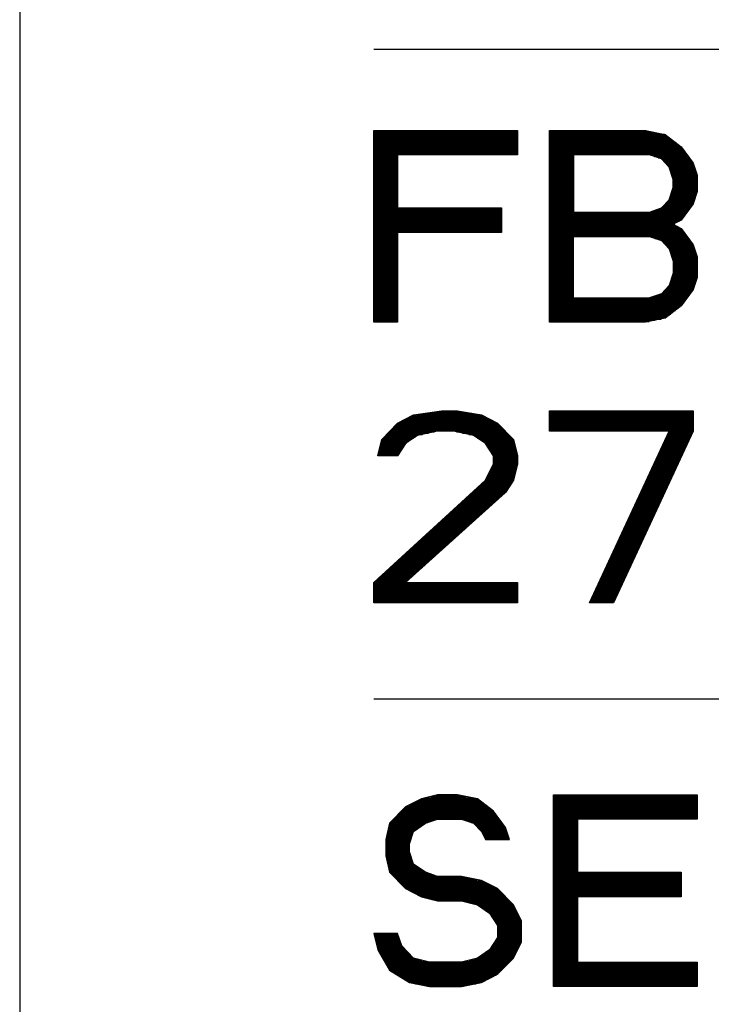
# Model space of a CAD drawing. Header units: millimetres. Extents: x 0 to 420, y -116 to 297.
# Tile 5 of 73: x 66 to 90, y 115 to 148. Entities that reach past the tile are written whole.
import ezdxf

# ---------------------------------------------------------------- set-up
doc = ezdxf.new("R2010")
doc.units = ezdxf.units.MM
doc.header["$LTSCALE"] = 23.1
doc.layers.get('0').update_dxf_attribs({"linetype": 'CONTINUOUS'})

msp = doc.modelspace()

# ---------------------------------------------------------------- linework, layer by layer
at = {"color": 7, "linetype": 'Continuous'}
for p, q in [((66.435, 180.033), (66.435, 92.033)), ((78.435, 147.033), (153.195, 147.033)), ((78.435, 137.783), (78.435, 144.283)), ((83.31, 144.283), (83.31, 143.453)), ((84.393, 137.783), (84.393, 144.283)), ((87.643, 144.283), (88.32, 144.144)), ((88.32, 144.144), (88.862, 143.729)), ((79.247, 143.453), (79.247, 141.655)), ((83.31, 143.453), (79.247, 143.453)), ((85.205, 143.453), (85.205, 141.517)), ((87.778, 143.453), (85.205, 143.453)), ((88.185, 143.315), (87.778, 143.453)), ((88.862, 143.729), (89.268, 143.176)), ((88.455, 143.038), (88.185, 143.315)), ((89.268, 143.176), (89.403, 142.761)), ((88.591, 142.623), (88.455, 143.038)), ((89.403, 142.761), (89.403, 142.208)), ((88.591, 142.346), (88.591, 142.623)), ((88.455, 141.932), (88.591, 142.346)), ((89.403, 142.208), (89.268, 141.793)), ((88.185, 141.655), (88.455, 141.932)), ((89.268, 141.793), (88.862, 141.24)), ((79.247, 141.655), (82.768, 141.655)), ((82.768, 141.655), (82.768, 140.825)), ((85.205, 141.517), (87.778, 141.517)), ((87.778, 141.517), (88.185, 141.655)), ((88.862, 141.24), (88.591, 141.102)), ((88.591, 141.102), (88.862, 140.963)), ((79.247, 140.825), (79.247, 137.783)), ((82.768, 140.825), (79.247, 140.825)), ((88.862, 140.963), (89.268, 140.41)), ((85.205, 138.612), (85.205, 140.687)), ((85.205, 140.687), (87.778, 140.687)), ((87.778, 140.687), (88.185, 140.549)), ((88.185, 140.549), (88.455, 140.272)), ((89.268, 140.41), (89.403, 139.995)), ((88.455, 140.272), (88.591, 139.857)), ((88.591, 139.857), (88.591, 139.442)), ((89.403, 139.995), (89.403, 139.304)), ((88.591, 139.442), (88.455, 139.027)), ((89.403, 139.304), (89.268, 138.889)), ((88.185, 138.751), (87.778, 138.612)), ((88.455, 139.027), (88.185, 138.751)), ((89.268, 138.889), (88.862, 138.336)), ((88.862, 138.336), (88.32, 137.921)), ((79.247, 137.783), (78.435, 137.783)), ((87.643, 137.783), (84.393, 137.783)), ((88.32, 137.921), (87.643, 137.783)), ((79.789, 134.644), (80.737, 134.783)), ((80.737, 134.783), (81.278, 134.783)), ((81.278, 134.783), (82.091, 134.644)), ((84.393, 134.091), (84.393, 134.783)), ((84.393, 134.783), (89.268, 134.783)), ((89.268, 134.783), (89.268, 134.091)), ((79.247, 134.368), (79.789, 134.644)), ((82.091, 134.644), (82.633, 134.368)), ((78.705, 133.815), (79.247, 134.368)), ((80.601, 134.091), (79.924, 133.953)), ((81.143, 134.091), (80.601, 134.091)), ((81.82, 133.953), (81.143, 134.091)), ((82.633, 134.368), (83.174, 133.815)), ((88.455, 134.091), (84.393, 134.091)), ((85.747, 128.283), (88.455, 134.091)), ((89.268, 134.091), (86.56, 128.283)), ((78.57, 133.261), (78.705, 133.815)), ((79.924, 133.953), (79.518, 133.676)), ((82.226, 133.676), (81.82, 133.953)), ((83.174, 133.815), (83.31, 133.261)), ((79.518, 133.676), (79.247, 133.261)), ((82.497, 133.261), (82.226, 133.676)), ((79.247, 133.261), (78.57, 133.261)), ((82.497, 132.985), (82.497, 133.261)), ((83.31, 133.261), (83.31, 132.985)), ((82.226, 132.432), (82.497, 132.985)), ((83.31, 132.985), (83.174, 132.432)), ((78.435, 128.974), (82.226, 132.432)), ((83.174, 132.432), (82.903, 132.017)), ((82.903, 132.017), (79.518, 128.974)), ((78.435, 128.283), (78.435, 128.974)), ((79.518, 128.974), (83.31, 128.974)), ((83.31, 128.974), (83.31, 128.283)), ((83.31, 128.283), (78.435, 128.283)), ((86.56, 128.283), (85.747, 128.283)), ((78.435, 125.033), (153.195, 125.033)), ((80.601, 121.783), (80.06, 121.644)), ((81.278, 121.783), (80.601, 121.783)), ((81.955, 121.644), (81.278, 121.783)), ((84.528, 115.283), (84.528, 121.783)), ((84.528, 121.783), (89.403, 121.783)), ((89.403, 121.783), (89.403, 120.953)), ((80.06, 121.644), (79.518, 121.368)), ((82.497, 121.229), (81.955, 121.644)), ((79.518, 121.368), (78.976, 120.815)), ((82.903, 120.676), (82.497, 121.229)), ((78.976, 120.815), (78.841, 120.261)), ((79.789, 120.538), (80.195, 120.815)), ((80.195, 120.815), (80.601, 120.953)), ((80.601, 120.953), (81.414, 120.953)), ((81.414, 120.953), (81.82, 120.815)), ((81.82, 120.815), (82.091, 120.538)), ((85.341, 120.953), (85.341, 119.155)), ((89.403, 120.953), (85.341, 120.953)), ((79.653, 120.123), (79.789, 120.538)), ((82.091, 120.538), (82.226, 120.261)), ((83.039, 120.261), (82.903, 120.676)), ((78.841, 120.261), (78.841, 119.708)), ((79.653, 119.846), (79.653, 120.123)), ((82.226, 120.261), (83.039, 120.261)), ((79.789, 119.432), (79.653, 119.846)), ((78.841, 119.708), (78.976, 119.155)), ((80.195, 119.155), (79.789, 119.432)), ((78.976, 119.155), (79.518, 118.602)), ((80.601, 119.017), (80.195, 119.155)), ((85.341, 119.155), (88.862, 119.155)), ((88.862, 119.155), (88.862, 118.325)), ((81.414, 119.017), (80.601, 119.017)), ((82.091, 118.878), (81.414, 119.017)), ((82.633, 118.602), (82.091, 118.878)), ((79.518, 118.602), (80.06, 118.325)), ((83.174, 118.049), (82.633, 118.602)), ((80.06, 118.325), (80.601, 118.187)), ((80.601, 118.187), (81.414, 118.187)), ((81.414, 118.187), (81.955, 118.049)), ((85.341, 118.325), (85.341, 116.112)), ((88.862, 118.325), (85.341, 118.325)), ((81.955, 118.049), (82.362, 117.772)), ((82.362, 117.772), (82.633, 117.357)), ((83.445, 117.495), (83.174, 118.049)), ((83.445, 116.804), (83.445, 117.495)), ((78.435, 117.08), (78.57, 116.527)), ((79.247, 117.08), (78.435, 117.08)), ((79.383, 116.666), (79.247, 117.08)), ((82.633, 117.357), (82.633, 116.942)), ((82.633, 116.942), (82.362, 116.527)), ((83.174, 116.251), (83.445, 116.804)), ((78.57, 116.527), (78.976, 115.836)), ((79.789, 116.251), (79.383, 116.666)), ((82.362, 116.527), (81.955, 116.251)), ((80.33, 116.112), (79.789, 116.251)), ((81.414, 116.112), (80.33, 116.112)), ((81.955, 116.251), (81.414, 116.112)), ((82.633, 115.698), (83.174, 116.251)), ((85.341, 116.112), (89.403, 116.112)), ((89.403, 116.112), (89.403, 115.283)), ((78.976, 115.836), (79.653, 115.421)), ((79.653, 115.421), (80.33, 115.283)), ((81.414, 115.283), (82.091, 115.421)), ((82.091, 115.421), (82.633, 115.698)), ((80.33, 115.283), (81.414, 115.283)), ((89.403, 115.283), (84.528, 115.283))]:
    msp.add_line(p, q, dxfattribs=at)
at = {"color": 2, "linetype": 'Continuous'}
for p, q in [((78.435, 144.277), (83.31, 144.277)), ((78.435, 144.235), (83.31, 144.235)), ((78.435, 144.193), (83.31, 144.193)), ((78.435, 144.151), (83.31, 144.151)), ((78.435, 144.109), (83.31, 144.109)), ((78.435, 144.067), (83.31, 144.067)), ((84.393, 144.277), (87.672, 144.277)), ((84.393, 144.235), (87.878, 144.235)), ((84.393, 144.193), (88.084, 144.193)), ((84.393, 144.151), (88.289, 144.151)), ((84.393, 144.109), (88.367, 144.109)), ((84.393, 144.067), (88.421, 144.067)), ((78.435, 144.025), (83.31, 144.025)), ((78.435, 143.983), (83.31, 143.983)), ((78.435, 143.941), (83.31, 143.941)), ((78.435, 143.899), (83.31, 143.899)), ((78.435, 143.857), (83.31, 143.857)), ((78.435, 143.815), (83.31, 143.815)), ((78.435, 143.773), (83.31, 143.773)), ((84.393, 144.025), (88.476, 144.025)), ((84.393, 143.983), (88.531, 143.983)), ((84.393, 143.941), (88.586, 143.941)), ((84.393, 143.899), (88.641, 143.899)), ((84.393, 143.857), (88.696, 143.857)), ((84.393, 143.815), (88.75, 143.815)), ((84.393, 143.773), (88.805, 143.773)), ((78.435, 143.731), (83.31, 143.731)), ((78.435, 143.689), (83.31, 143.689)), ((78.435, 143.647), (83.31, 143.647)), ((78.435, 143.605), (83.31, 143.605)), ((78.435, 143.563), (83.31, 143.563)), ((78.435, 143.521), (83.31, 143.521)), ((78.435, 143.479), (83.31, 143.479)), ((78.435, 143.437), (79.247, 143.437)), ((84.393, 143.731), (88.86, 143.731)), ((84.393, 143.689), (88.892, 143.689)), ((84.393, 143.647), (88.922, 143.647)), ((84.393, 143.605), (88.953, 143.605)), ((84.393, 143.563), (88.984, 143.563)), ((84.393, 143.521), (89.015, 143.521)), ((84.393, 143.479), (89.046, 143.479)), ((84.393, 143.437), (85.205, 143.437)), ((87.826, 143.437), (89.077, 143.437)), ((78.435, 143.395), (79.247, 143.395)), ((78.435, 143.353), (79.247, 143.353)), ((78.435, 143.311), (79.247, 143.311)), ((78.435, 143.269), (79.247, 143.269)), ((78.435, 143.227), (79.247, 143.227)), ((78.435, 143.185), (79.247, 143.185)), ((78.435, 143.143), (79.247, 143.143)), ((78.435, 143.101), (79.247, 143.101)), ((84.393, 143.395), (85.205, 143.395)), ((84.393, 143.353), (85.205, 143.353)), ((84.393, 143.311), (85.205, 143.311)), ((84.393, 143.269), (85.205, 143.269)), ((84.393, 143.227), (85.205, 143.227)), ((84.393, 143.185), (85.205, 143.185)), ((84.393, 143.143), (85.205, 143.143)), ((84.393, 143.101), (85.205, 143.101)), ((87.949, 143.395), (89.108, 143.395)), ((88.073, 143.353), (89.138, 143.353)), ((88.188, 143.311), (89.169, 143.311)), ((88.23, 143.269), (89.2, 143.269)), ((88.271, 143.227), (89.231, 143.227)), ((88.312, 143.185), (89.262, 143.185)), ((88.353, 143.143), (89.279, 143.143)), ((88.394, 143.101), (89.293, 143.101)), ((78.435, 143.059), (79.247, 143.059)), ((78.435, 143.017), (79.247, 143.017)), ((78.435, 142.975), (79.247, 142.975)), ((78.435, 142.933), (79.247, 142.933)), ((78.435, 142.891), (79.247, 142.891)), ((78.435, 142.849), (79.247, 142.849)), ((78.435, 142.807), (79.247, 142.807)), ((78.435, 142.765), (79.247, 142.765)), ((84.393, 143.059), (85.205, 143.059)), ((84.393, 143.017), (85.205, 143.017)), ((84.393, 142.975), (85.205, 142.975)), ((84.393, 142.933), (85.205, 142.933)), ((84.393, 142.891), (85.205, 142.891)), ((84.393, 142.849), (85.205, 142.849)), ((84.393, 142.807), (85.205, 142.807)), ((84.393, 142.765), (85.205, 142.765)), ((88.435, 143.059), (89.306, 143.059)), ((88.462, 143.017), (89.32, 143.017)), ((88.476, 142.975), (89.334, 142.975)), ((88.49, 142.933), (89.347, 142.933)), ((88.504, 142.891), (89.361, 142.891)), ((88.517, 142.849), (89.375, 142.849)), ((88.531, 142.807), (89.389, 142.807)), ((88.545, 142.765), (89.402, 142.765)), ((78.435, 142.723), (79.247, 142.723)), ((78.435, 142.681), (79.247, 142.681)), ((78.435, 142.639), (79.247, 142.639)), ((78.435, 142.597), (79.247, 142.597)), ((78.435, 142.555), (79.247, 142.555)), ((78.435, 142.513), (79.247, 142.513)), ((78.435, 142.471), (79.247, 142.471)), ((78.435, 142.429), (79.247, 142.429)), ((84.393, 142.723), (85.205, 142.723)), ((84.393, 142.681), (85.205, 142.681)), ((84.393, 142.639), (85.205, 142.639)), ((84.393, 142.597), (85.205, 142.597)), ((84.393, 142.555), (85.205, 142.555)), ((84.393, 142.513), (85.205, 142.513)), ((84.393, 142.471), (85.205, 142.471)), ((84.393, 142.429), (85.205, 142.429)), ((88.558, 142.723), (89.403, 142.723)), ((88.572, 142.681), (89.403, 142.681)), ((88.586, 142.639), (89.403, 142.639)), ((88.591, 142.597), (89.403, 142.597)), ((88.591, 142.555), (89.403, 142.555)), ((88.591, 142.513), (89.403, 142.513)), ((88.591, 142.471), (89.403, 142.471)), ((88.591, 142.429), (89.403, 142.429)), ((78.435, 142.387), (79.247, 142.387)), ((78.435, 142.345), (79.247, 142.345)), ((78.435, 142.303), (79.247, 142.303)), ((78.435, 142.261), (79.247, 142.261)), ((78.435, 142.219), (79.247, 142.219)), ((78.435, 142.177), (79.247, 142.177)), ((78.435, 142.135), (79.247, 142.135)), ((78.435, 142.093), (79.247, 142.093)), ((84.393, 142.387), (85.205, 142.387)), ((84.393, 142.345), (85.205, 142.345)), ((84.393, 142.303), (85.205, 142.303)), ((84.393, 142.261), (85.205, 142.261)), ((84.393, 142.219), (85.205, 142.219)), ((84.393, 142.177), (85.205, 142.177)), ((84.393, 142.135), (85.205, 142.135)), ((84.393, 142.093), (85.205, 142.093)), ((88.508, 142.093), (89.366, 142.093)), ((88.522, 142.135), (89.379, 142.135)), ((88.535, 142.177), (89.393, 142.177)), ((88.549, 142.219), (89.403, 142.219)), ((88.563, 142.261), (89.403, 142.261)), ((88.577, 142.303), (89.403, 142.303)), ((88.59, 142.345), (89.403, 142.345)), ((88.591, 142.387), (89.403, 142.387)), ((78.435, 142.051), (79.247, 142.051)), ((78.435, 142.009), (79.247, 142.009)), ((78.435, 141.967), (79.247, 141.967)), ((78.435, 141.925), (79.247, 141.925)), ((78.435, 141.883), (79.247, 141.883)), ((78.435, 141.841), (79.247, 141.841)), ((78.435, 141.799), (79.247, 141.799)), ((78.435, 141.757), (79.247, 141.757)), ((84.393, 142.051), (85.205, 142.051)), ((84.393, 142.009), (85.205, 142.009)), ((84.393, 141.967), (85.205, 141.967)), ((84.393, 141.925), (85.205, 141.925)), ((84.393, 141.883), (85.205, 141.883)), ((84.393, 141.841), (85.205, 141.841)), ((84.393, 141.799), (85.205, 141.799)), ((84.393, 141.757), (85.205, 141.757)), ((88.284, 141.757), (89.241, 141.757)), ((88.325, 141.799), (89.27, 141.799)), ((88.366, 141.841), (89.283, 141.841)), ((88.408, 141.883), (89.297, 141.883)), ((88.449, 141.925), (89.311, 141.925)), ((88.467, 141.967), (89.325, 141.967)), ((88.481, 142.009), (89.338, 142.009)), ((88.494, 142.051), (89.352, 142.051)), ((78.435, 141.715), (79.247, 141.715)), ((78.435, 141.673), (79.247, 141.673)), ((78.435, 141.631), (82.768, 141.631)), ((78.435, 141.589), (82.768, 141.589)), ((78.435, 141.547), (82.768, 141.547)), ((78.435, 141.505), (82.768, 141.505)), ((78.435, 141.463), (82.768, 141.463)), ((78.435, 141.421), (82.768, 141.421)), ((84.393, 141.715), (85.205, 141.715)), ((84.393, 141.673), (85.205, 141.673)), ((84.393, 141.631), (85.205, 141.631)), ((84.393, 141.589), (85.205, 141.589)), ((84.393, 141.547), (85.205, 141.547)), ((84.393, 141.505), (89.056, 141.505)), ((84.393, 141.463), (89.025, 141.463)), ((84.393, 141.421), (88.994, 141.421)), ((87.866, 141.547), (89.087, 141.547)), ((87.99, 141.589), (89.118, 141.589)), ((88.113, 141.631), (89.148, 141.631)), ((88.202, 141.673), (89.179, 141.673)), ((88.243, 141.715), (89.21, 141.715)), ((78.435, 141.379), (82.768, 141.379)), ((78.435, 141.337), (82.768, 141.337)), ((78.435, 141.295), (82.768, 141.295)), ((78.435, 141.253), (82.768, 141.253)), ((78.435, 141.211), (82.768, 141.211)), ((78.435, 141.169), (82.768, 141.169)), ((78.435, 141.127), (82.768, 141.127)), ((78.435, 141.085), (82.768, 141.085)), ((84.393, 141.379), (88.963, 141.379)), ((84.393, 141.337), (88.933, 141.337)), ((84.393, 141.295), (88.902, 141.295)), ((84.393, 141.253), (88.871, 141.253)), ((84.393, 141.211), (88.804, 141.211)), ((84.393, 141.169), (88.722, 141.169)), ((84.393, 141.127), (88.64, 141.127)), ((84.393, 141.085), (88.624, 141.085)), ((78.435, 141.043), (82.768, 141.043)), ((78.435, 141.001), (82.768, 141.001)), ((78.435, 140.959), (82.768, 140.959)), ((78.435, 140.917), (82.768, 140.917)), ((78.435, 140.875), (82.768, 140.875)), ((78.435, 140.833), (82.768, 140.833)), ((78.435, 140.791), (79.247, 140.791)), ((78.435, 140.749), (79.247, 140.749)), ((84.393, 141.043), (88.707, 141.043)), ((84.393, 141.001), (88.789, 141.001)), ((84.393, 140.959), (88.865, 140.959)), ((84.393, 140.917), (88.896, 140.917)), ((84.393, 140.875), (88.927, 140.875)), ((84.393, 140.833), (88.958, 140.833)), ((84.393, 140.791), (88.989, 140.791)), ((84.393, 140.749), (89.019, 140.749)), ((78.435, 140.707), (79.247, 140.707)), ((78.435, 140.665), (79.247, 140.665)), ((78.435, 140.623), (79.247, 140.623)), ((78.435, 140.581), (79.247, 140.581)), ((78.435, 140.539), (79.247, 140.539)), ((78.435, 140.497), (79.247, 140.497)), ((78.435, 140.455), (79.247, 140.455)), ((78.435, 140.413), (79.247, 140.413)), ((84.393, 140.707), (89.05, 140.707)), ((84.393, 140.665), (85.205, 140.665)), ((84.393, 140.623), (85.205, 140.623)), ((84.393, 140.581), (85.205, 140.581)), ((84.393, 140.539), (85.205, 140.539)), ((84.393, 140.497), (85.205, 140.497)), ((84.393, 140.455), (85.205, 140.455)), ((84.393, 140.413), (85.205, 140.413)), ((87.844, 140.665), (89.081, 140.665)), ((87.967, 140.623), (89.112, 140.623)), ((88.09, 140.581), (89.143, 140.581)), ((88.194, 140.539), (89.174, 140.539)), ((88.235, 140.497), (89.205, 140.497)), ((88.277, 140.455), (89.235, 140.455)), ((88.318, 140.413), (89.266, 140.413)), ((78.435, 140.371), (79.247, 140.371)), ((78.435, 140.329), (79.247, 140.329)), ((78.435, 140.287), (79.247, 140.287)), ((78.435, 140.245), (79.247, 140.245)), ((78.435, 140.203), (79.247, 140.203)), ((78.435, 140.161), (79.247, 140.161)), ((78.435, 140.119), (79.247, 140.119)), ((78.435, 140.077), (79.247, 140.077)), ((84.393, 140.371), (85.205, 140.371)), ((84.393, 140.329), (85.205, 140.329)), ((84.393, 140.287), (85.205, 140.287)), ((84.393, 140.245), (85.205, 140.245)), ((84.393, 140.203), (85.205, 140.203)), ((84.393, 140.161), (85.205, 140.161)), ((84.393, 140.119), (85.205, 140.119)), ((84.393, 140.077), (85.205, 140.077)), ((88.359, 140.371), (89.281, 140.371)), ((88.4, 140.329), (89.295, 140.329)), ((88.441, 140.287), (89.308, 140.287)), ((88.464, 140.245), (89.322, 140.245)), ((88.478, 140.203), (89.336, 140.203)), ((88.492, 140.161), (89.349, 140.161)), ((88.505, 140.119), (89.363, 140.119)), ((88.519, 140.077), (89.377, 140.077)), ((78.435, 140.035), (79.247, 140.035)), ((78.435, 139.993), (79.247, 139.993)), ((78.435, 139.951), (79.247, 139.951)), ((78.435, 139.909), (79.247, 139.909)), ((78.435, 139.867), (79.247, 139.867)), ((78.435, 139.825), (79.247, 139.825)), ((78.435, 139.783), (79.247, 139.783)), ((78.435, 139.741), (79.247, 139.741)), ((84.393, 140.035), (85.205, 140.035)), ((84.393, 139.993), (85.205, 139.993)), ((84.393, 139.951), (85.205, 139.951)), ((84.393, 139.909), (85.205, 139.909)), ((84.393, 139.867), (85.205, 139.867)), ((84.393, 139.825), (85.205, 139.825)), ((84.393, 139.783), (85.205, 139.783)), ((84.393, 139.741), (85.205, 139.741)), ((88.533, 140.035), (89.391, 140.035)), ((88.547, 139.993), (89.403, 139.993)), ((88.56, 139.951), (89.403, 139.951)), ((88.574, 139.909), (89.403, 139.909)), ((88.588, 139.867), (89.403, 139.867)), ((88.591, 139.825), (89.403, 139.825)), ((88.591, 139.783), (89.403, 139.783)), ((88.591, 139.741), (89.403, 139.741)), ((78.435, 139.699), (79.247, 139.699)), ((78.435, 139.657), (79.247, 139.657)), ((78.435, 139.615), (79.247, 139.615)), ((78.435, 139.573), (79.247, 139.573)), ((78.435, 139.531), (79.247, 139.531)), ((78.435, 139.489), (79.247, 139.489)), ((78.435, 139.447), (79.247, 139.447)), ((78.435, 139.405), (79.247, 139.405)), ((84.393, 139.699), (85.205, 139.699)), ((84.393, 139.657), (85.205, 139.657)), ((84.393, 139.615), (85.205, 139.615)), ((84.393, 139.573), (85.205, 139.573)), ((84.393, 139.531), (85.205, 139.531)), ((84.393, 139.489), (85.205, 139.489)), ((84.393, 139.447), (85.205, 139.447)), ((84.393, 139.405), (85.205, 139.405)), ((88.579, 139.405), (89.403, 139.405)), ((88.591, 139.699), (89.403, 139.699)), ((88.591, 139.657), (89.403, 139.657)), ((88.591, 139.615), (89.403, 139.615)), ((88.591, 139.573), (89.403, 139.573)), ((88.591, 139.531), (89.403, 139.531)), ((88.591, 139.489), (89.403, 139.489)), ((88.591, 139.447), (89.403, 139.447)), ((78.435, 139.363), (79.247, 139.363)), ((78.435, 139.321), (79.247, 139.321)), ((78.435, 139.279), (79.247, 139.279)), ((78.435, 139.237), (79.247, 139.237)), ((78.435, 139.195), (79.247, 139.195)), ((78.435, 139.153), (79.247, 139.153)), ((78.435, 139.111), (79.247, 139.111)), ((78.435, 139.069), (79.247, 139.069)), ((84.393, 139.363), (85.205, 139.363)), ((84.393, 139.321), (85.205, 139.321)), ((84.393, 139.279), (85.205, 139.279)), ((84.393, 139.237), (85.205, 139.237)), ((84.393, 139.195), (85.205, 139.195)), ((84.393, 139.153), (85.205, 139.153)), ((84.393, 139.111), (85.205, 139.111)), ((84.393, 139.069), (85.205, 139.069)), ((88.469, 139.069), (89.327, 139.069)), ((88.483, 139.111), (89.34, 139.111)), ((88.496, 139.153), (89.354, 139.153)), ((88.51, 139.195), (89.368, 139.195)), ((88.524, 139.237), (89.381, 139.237)), ((88.537, 139.279), (89.395, 139.279)), ((88.551, 139.321), (89.403, 139.321)), ((88.565, 139.363), (89.403, 139.363)), ((78.435, 139.027), (79.247, 139.027)), ((78.435, 138.985), (79.247, 138.985)), ((78.435, 138.943), (79.247, 138.943)), ((78.435, 138.901), (79.247, 138.901)), ((78.435, 138.859), (79.247, 138.859)), ((78.435, 138.817), (79.247, 138.817)), ((78.435, 138.775), (79.247, 138.775)), ((78.435, 138.733), (79.247, 138.733)), ((84.393, 139.027), (85.205, 139.027)), ((84.393, 138.985), (85.205, 138.985)), ((84.393, 138.943), (85.205, 138.943)), ((84.393, 138.901), (85.205, 138.901)), ((84.393, 138.859), (85.205, 138.859)), ((84.393, 138.817), (85.205, 138.817)), ((84.393, 138.775), (85.205, 138.775)), ((84.393, 138.733), (85.205, 138.733)), ((88.131, 138.733), (89.153, 138.733)), ((88.208, 138.775), (89.184, 138.775)), ((88.249, 138.817), (89.215, 138.817)), ((88.29, 138.859), (89.246, 138.859)), ((88.331, 138.901), (89.272, 138.901)), ((88.373, 138.943), (89.285, 138.943)), ((88.414, 138.985), (89.299, 138.985)), ((88.455, 139.027), (89.313, 139.027)), ((78.435, 138.691), (79.247, 138.691)), ((78.435, 138.649), (79.247, 138.649)), ((78.435, 138.607), (79.247, 138.607)), ((78.435, 138.565), (79.247, 138.565)), ((78.435, 138.523), (79.247, 138.523)), ((78.435, 138.481), (79.247, 138.481)), ((78.435, 138.439), (79.247, 138.439)), ((78.435, 138.397), (79.247, 138.397)), ((84.393, 138.691), (85.205, 138.691)), ((84.393, 138.649), (85.205, 138.649)), ((84.393, 138.607), (89.061, 138.607)), ((84.393, 138.565), (89.03, 138.565)), ((84.393, 138.523), (88.999, 138.523)), ((84.393, 138.481), (88.968, 138.481)), ((84.393, 138.439), (88.937, 138.439)), ((84.393, 138.397), (88.906, 138.397)), ((87.885, 138.649), (89.091, 138.649)), ((88.008, 138.691), (89.122, 138.691)), ((78.435, 138.355), (79.247, 138.355)), ((78.435, 138.313), (79.247, 138.313)), ((78.435, 138.271), (79.247, 138.271)), ((78.435, 138.229), (79.247, 138.229)), ((78.435, 138.187), (79.247, 138.187)), ((78.435, 138.145), (79.247, 138.145)), ((78.435, 138.103), (79.247, 138.103)), ((84.393, 138.355), (88.875, 138.355)), ((84.393, 138.313), (88.831, 138.313)), ((84.393, 138.271), (88.777, 138.271)), ((84.393, 138.229), (88.722, 138.229)), ((84.393, 138.187), (88.667, 138.187)), ((84.393, 138.145), (88.612, 138.145)), ((84.393, 138.103), (88.557, 138.103)), ((78.435, 138.061), (79.247, 138.061)), ((78.435, 138.019), (79.247, 138.019)), ((78.435, 137.977), (79.247, 137.977)), ((78.435, 137.935), (79.247, 137.935)), ((78.435, 137.893), (79.247, 137.893)), ((78.435, 137.851), (79.247, 137.851)), ((78.435, 137.809), (79.247, 137.809)), ((84.393, 138.061), (88.502, 138.061)), ((84.393, 138.019), (88.448, 138.019)), ((84.393, 137.977), (88.393, 137.977)), ((84.393, 137.935), (88.338, 137.935)), ((84.393, 137.893), (88.181, 137.893)), ((84.393, 137.851), (87.976, 137.851)), ((84.393, 137.809), (87.77, 137.809)), ((80.463, 134.743), (81.513, 134.743)), ((84.393, 134.743), (89.268, 134.743)), ((79.323, 134.407), (82.556, 134.407)), ((79.406, 134.449), (82.474, 134.449)), ((79.488, 134.491), (82.392, 134.491)), ((79.57, 134.533), (82.31, 134.533)), ((79.652, 134.575), (82.227, 134.575)), ((79.735, 134.617), (82.145, 134.617)), ((79.887, 134.659), (82.007, 134.659)), ((80.175, 134.701), (81.76, 134.701)), ((84.393, 134.701), (89.268, 134.701)), ((84.393, 134.659), (89.268, 134.659)), ((84.393, 134.617), (89.268, 134.617)), ((84.393, 134.575), (89.268, 134.575)), ((84.393, 134.533), (89.268, 134.533)), ((84.393, 134.491), (89.268, 134.491)), ((84.393, 134.449), (89.268, 134.449)), ((84.393, 134.407), (89.268, 134.407)), ((78.956, 134.071), (80.501, 134.071)), ((78.997, 134.113), (82.882, 134.113)), ((79.038, 134.155), (82.841, 134.155)), ((79.08, 134.197), (82.8, 134.197)), ((79.121, 134.239), (82.759, 134.239)), ((79.162, 134.281), (82.718, 134.281)), ((79.203, 134.323), (82.677, 134.323)), ((79.244, 134.365), (82.636, 134.365)), ((81.243, 134.071), (82.923, 134.071)), ((84.393, 134.365), (89.268, 134.365)), ((84.393, 134.323), (89.268, 134.323)), ((84.393, 134.281), (89.268, 134.281)), ((84.393, 134.239), (89.268, 134.239)), ((84.393, 134.197), (89.268, 134.197)), ((84.393, 134.155), (89.268, 134.155)), ((84.393, 134.113), (89.268, 134.113)), ((88.446, 134.071), (89.258, 134.071)), ((78.686, 133.735), (79.604, 133.735)), ((78.696, 133.777), (79.665, 133.777)), ((78.709, 133.819), (79.727, 133.819)), ((78.751, 133.861), (79.789, 133.861)), ((78.792, 133.903), (79.85, 133.903)), ((78.833, 133.945), (79.912, 133.945)), ((78.874, 133.987), (80.09, 133.987)), ((78.915, 134.029), (80.295, 134.029)), ((81.449, 134.029), (82.965, 134.029)), ((81.655, 133.987), (83.006, 133.987)), ((81.832, 133.945), (83.047, 133.945)), ((81.894, 133.903), (83.088, 133.903)), ((81.955, 133.861), (83.129, 133.861)), ((82.017, 133.819), (83.17, 133.819)), ((82.079, 133.777), (83.183, 133.777)), ((82.141, 133.735), (83.194, 133.735)), ((88.289, 133.735), (89.102, 133.735)), ((88.309, 133.777), (89.121, 133.777)), ((88.328, 133.819), (89.141, 133.819)), ((88.348, 133.861), (89.16, 133.861)), ((88.368, 133.903), (89.18, 133.903)), ((88.387, 133.945), (89.2, 133.945)), ((88.407, 133.987), (89.219, 133.987)), ((88.426, 134.029), (89.239, 134.029)), ((78.604, 133.399), (79.337, 133.399)), ((78.614, 133.441), (79.364, 133.441)), ((78.624, 133.483), (79.392, 133.483)), ((78.634, 133.525), (79.419, 133.525)), ((78.645, 133.567), (79.446, 133.567)), ((78.655, 133.609), (79.474, 133.609)), ((78.665, 133.651), (79.501, 133.651)), ((78.676, 133.693), (79.542, 133.693)), ((82.202, 133.693), (83.204, 133.693)), ((82.243, 133.651), (83.214, 133.651)), ((82.27, 133.609), (83.225, 133.609)), ((82.298, 133.567), (83.235, 133.567)), ((82.325, 133.525), (83.245, 133.525)), ((82.353, 133.483), (83.255, 133.483)), ((82.38, 133.441), (83.266, 133.441)), ((82.407, 133.399), (83.276, 133.399)), ((88.133, 133.399), (88.945, 133.399)), ((88.152, 133.441), (88.965, 133.441)), ((88.172, 133.483), (88.984, 133.483)), ((88.191, 133.525), (89.004, 133.525)), ((88.211, 133.567), (89.023, 133.567)), ((88.23, 133.609), (89.043, 133.609)), ((88.25, 133.651), (89.063, 133.651)), ((88.27, 133.693), (89.082, 133.693)), ((78.573, 133.273), (79.254, 133.273)), ((78.583, 133.315), (79.282, 133.315)), ((78.593, 133.357), (79.309, 133.357)), ((82.435, 133.357), (83.286, 133.357)), ((82.462, 133.315), (83.297, 133.315)), ((82.49, 133.273), (83.307, 133.273)), ((82.497, 133.231), (83.31, 133.231)), ((82.497, 133.189), (83.31, 133.189)), ((82.497, 133.147), (83.31, 133.147)), ((82.497, 133.105), (83.31, 133.105)), ((82.497, 133.063), (83.31, 133.063)), ((87.976, 133.063), (88.788, 133.063)), ((87.995, 133.105), (88.808, 133.105)), ((88.015, 133.147), (88.828, 133.147)), ((88.035, 133.189), (88.847, 133.189)), ((88.054, 133.231), (88.867, 133.231)), ((88.074, 133.273), (88.886, 133.273)), ((88.093, 133.315), (88.906, 133.315)), ((88.113, 133.357), (88.925, 133.357)), ((82.371, 132.727), (83.246, 132.727)), ((82.391, 132.769), (83.257, 132.769)), ((82.412, 132.811), (83.267, 132.811)), ((82.432, 132.853), (83.277, 132.853)), ((82.453, 132.895), (83.288, 132.895)), ((82.474, 132.937), (83.298, 132.937)), ((82.494, 132.979), (83.308, 132.979)), ((82.497, 133.021), (83.31, 133.021)), ((87.819, 132.727), (88.632, 132.727)), ((87.839, 132.769), (88.651, 132.769)), ((87.858, 132.811), (88.671, 132.811)), ((87.878, 132.853), (88.69, 132.853)), ((87.898, 132.895), (88.71, 132.895)), ((87.917, 132.937), (88.73, 132.937)), ((87.937, 132.979), (88.749, 132.979)), ((87.956, 133.021), (88.769, 133.021)), ((82.227, 132.433), (83.174, 132.433)), ((82.247, 132.475), (83.185, 132.475)), ((82.268, 132.517), (83.195, 132.517)), ((82.288, 132.559), (83.205, 132.559)), ((82.309, 132.601), (83.216, 132.601)), ((82.33, 132.643), (83.226, 132.643)), ((82.35, 132.685), (83.236, 132.685)), ((87.682, 132.433), (88.495, 132.433)), ((87.702, 132.475), (88.514, 132.475)), ((87.721, 132.517), (88.534, 132.517)), ((87.741, 132.559), (88.553, 132.559)), ((87.76, 132.601), (88.573, 132.601)), ((87.78, 132.643), (88.593, 132.643)), ((87.8, 132.685), (88.612, 132.685)), ((81.859, 132.097), (82.956, 132.097)), ((81.905, 132.139), (82.983, 132.139)), ((81.951, 132.181), (83.01, 132.181)), ((81.997, 132.223), (83.038, 132.223)), ((82.043, 132.265), (83.065, 132.265)), ((82.089, 132.307), (83.093, 132.307)), ((82.135, 132.349), (83.12, 132.349)), ((82.181, 132.391), (83.147, 132.391)), ((87.525, 132.097), (88.338, 132.097)), ((87.545, 132.139), (88.358, 132.139)), ((87.565, 132.181), (88.377, 132.181)), ((87.584, 132.223), (88.397, 132.223)), ((87.604, 132.265), (88.416, 132.265)), ((87.623, 132.307), (88.436, 132.307)), ((87.643, 132.349), (88.455, 132.349)), ((87.663, 132.391), (88.475, 132.391)), ((81.49, 131.761), (82.618, 131.761)), ((81.537, 131.803), (82.665, 131.803)), ((81.583, 131.845), (82.712, 131.845)), ((81.629, 131.887), (82.759, 131.887)), ((81.675, 131.929), (82.805, 131.929)), ((81.721, 131.971), (82.852, 131.971)), ((81.767, 132.013), (82.899, 132.013)), ((81.813, 132.055), (82.928, 132.055)), ((87.369, 131.761), (88.181, 131.761)), ((87.388, 131.803), (88.201, 131.803)), ((87.408, 131.845), (88.22, 131.845)), ((87.428, 131.887), (88.24, 131.887)), ((87.447, 131.929), (88.26, 131.929)), ((87.467, 131.971), (88.279, 131.971)), ((87.486, 132.013), (88.299, 132.013)), ((87.506, 132.055), (88.318, 132.055)), ((81.122, 131.425), (82.245, 131.425)), ((81.168, 131.467), (82.291, 131.467)), ((81.214, 131.509), (82.338, 131.509)), ((81.26, 131.551), (82.385, 131.551)), ((81.306, 131.593), (82.432, 131.593)), ((81.352, 131.635), (82.478, 131.635)), ((81.398, 131.677), (82.525, 131.677)), ((81.444, 131.719), (82.572, 131.719)), ((87.212, 131.425), (88.025, 131.425)), ((87.232, 131.467), (88.044, 131.467)), ((87.251, 131.509), (88.064, 131.509)), ((87.271, 131.551), (88.083, 131.551)), ((87.29, 131.593), (88.103, 131.593)), ((87.31, 131.635), (88.123, 131.635)), ((87.33, 131.677), (88.142, 131.677)), ((87.349, 131.719), (88.162, 131.719)), ((80.754, 131.089), (81.871, 131.089)), ((80.8, 131.131), (81.917, 131.131)), ((80.846, 131.173), (81.964, 131.173)), ((80.892, 131.215), (82.011, 131.215)), ((80.938, 131.257), (82.058, 131.257)), ((80.984, 131.299), (82.104, 131.299)), ((81.03, 131.341), (82.151, 131.341)), ((81.076, 131.383), (82.198, 131.383)), ((87.055, 131.089), (87.868, 131.089)), ((87.075, 131.131), (87.888, 131.131)), ((87.095, 131.173), (87.907, 131.173)), ((87.114, 131.215), (87.927, 131.215)), ((87.134, 131.257), (87.946, 131.257)), ((87.153, 131.299), (87.966, 131.299)), ((87.173, 131.341), (87.985, 131.341)), ((87.193, 131.383), (88.005, 131.383)), ((80.385, 130.753), (81.497, 130.753)), ((80.431, 130.795), (81.544, 130.795)), ((80.477, 130.837), (81.59, 130.837)), ((80.523, 130.879), (81.637, 130.879)), ((80.569, 130.921), (81.684, 130.921)), ((80.615, 130.963), (81.731, 130.963)), ((80.661, 131.005), (81.777, 131.005)), ((80.707, 131.047), (81.824, 131.047)), ((86.899, 130.753), (87.711, 130.753)), ((86.918, 130.795), (87.731, 130.795)), ((86.938, 130.837), (87.75, 130.837)), ((86.958, 130.879), (87.77, 130.879)), ((86.977, 130.921), (87.79, 130.921)), ((86.997, 130.963), (87.809, 130.963)), ((87.016, 131.005), (87.829, 131.005)), ((87.036, 131.047), (87.848, 131.047)), ((80.017, 130.417), (81.123, 130.417)), ((80.063, 130.459), (81.17, 130.459)), ((80.109, 130.501), (81.216, 130.501)), ((80.155, 130.543), (81.263, 130.543)), ((80.201, 130.585), (81.31, 130.585)), ((80.247, 130.627), (81.357, 130.627)), ((80.293, 130.669), (81.403, 130.669)), ((80.339, 130.711), (81.45, 130.711)), ((86.742, 130.417), (87.555, 130.417)), ((86.762, 130.459), (87.574, 130.459)), ((86.781, 130.501), (87.594, 130.501)), ((86.801, 130.543), (87.613, 130.543)), ((86.82, 130.585), (87.633, 130.585)), ((86.84, 130.627), (87.653, 130.627)), ((86.86, 130.669), (87.672, 130.669)), ((86.879, 130.711), (87.692, 130.711)), ((79.648, 130.081), (80.749, 130.081)), ((79.694, 130.123), (80.796, 130.123)), ((79.74, 130.165), (80.843, 130.165)), ((79.786, 130.207), (80.889, 130.207)), ((79.832, 130.249), (80.936, 130.249)), ((79.878, 130.291), (80.983, 130.291)), ((79.924, 130.333), (81.03, 130.333)), ((79.97, 130.375), (81.076, 130.375)), ((86.585, 130.081), (87.398, 130.081)), ((86.605, 130.123), (87.418, 130.123)), ((86.625, 130.165), (87.437, 130.165)), ((86.644, 130.207), (87.457, 130.207)), ((86.664, 130.249), (87.476, 130.249)), ((86.683, 130.291), (87.496, 130.291)), ((86.703, 130.333), (87.515, 130.333)), ((86.723, 130.375), (87.535, 130.375)), ((79.28, 129.745), (80.375, 129.745)), ((79.326, 129.787), (80.422, 129.787)), ((79.372, 129.829), (80.469, 129.829)), ((79.418, 129.871), (80.515, 129.871)), ((79.464, 129.913), (80.562, 129.913)), ((79.51, 129.955), (80.609, 129.955)), ((79.556, 129.997), (80.656, 129.997)), ((79.602, 130.039), (80.702, 130.039)), ((86.429, 129.745), (87.241, 129.745)), ((86.448, 129.787), (87.261, 129.787)), ((86.468, 129.829), (87.28, 129.829)), ((86.488, 129.871), (87.3, 129.871)), ((86.507, 129.913), (87.32, 129.913)), ((86.527, 129.955), (87.339, 129.955)), ((86.546, 129.997), (87.359, 129.997)), ((86.566, 130.039), (87.378, 130.039)), ((78.911, 129.409), (80.001, 129.409)), ((78.957, 129.451), (80.048, 129.451)), ((79.003, 129.493), (80.095, 129.493)), ((79.049, 129.535), (80.142, 129.535)), ((79.095, 129.577), (80.188, 129.577)), ((79.141, 129.619), (80.235, 129.619)), ((79.187, 129.661), (80.282, 129.661)), ((79.234, 129.703), (80.329, 129.703)), ((86.272, 129.409), (87.085, 129.409)), ((86.292, 129.451), (87.104, 129.451)), ((86.311, 129.493), (87.124, 129.493)), ((86.331, 129.535), (87.143, 129.535)), ((86.35, 129.577), (87.163, 129.577)), ((86.37, 129.619), (87.183, 129.619)), ((86.39, 129.661), (87.202, 129.661)), ((86.409, 129.703), (87.222, 129.703)), ((78.543, 129.073), (79.628, 129.073)), ((78.589, 129.115), (79.674, 129.115)), ((78.635, 129.157), (79.721, 129.157)), ((78.681, 129.199), (79.768, 129.199)), ((78.727, 129.241), (79.814, 129.241)), ((78.773, 129.283), (79.861, 129.283)), ((78.819, 129.325), (79.908, 129.325)), ((78.865, 129.367), (79.955, 129.367)), ((86.115, 129.073), (86.928, 129.073)), ((86.135, 129.115), (86.948, 129.115)), ((86.155, 129.157), (86.967, 129.157)), ((86.174, 129.199), (86.987, 129.199)), ((86.194, 129.241), (87.006, 129.241)), ((86.213, 129.283), (87.026, 129.283)), ((86.233, 129.325), (87.045, 129.325)), ((86.253, 129.367), (87.065, 129.367)), ((78.435, 128.947), (83.31, 128.947)), ((78.435, 128.905), (83.31, 128.905)), ((78.435, 128.863), (83.31, 128.863)), ((78.435, 128.821), (83.31, 128.821)), ((78.435, 128.779), (83.31, 128.779)), ((78.435, 128.737), (83.31, 128.737)), ((78.451, 128.989), (79.534, 128.989)), ((78.497, 129.031), (79.581, 129.031)), ((85.959, 128.737), (86.771, 128.737)), ((85.978, 128.779), (86.791, 128.779)), ((85.998, 128.821), (86.81, 128.821)), ((86.018, 128.863), (86.83, 128.863)), ((86.037, 128.905), (86.85, 128.905)), ((86.057, 128.947), (86.869, 128.947)), ((86.076, 128.989), (86.889, 128.989)), ((86.096, 129.031), (86.908, 129.031)), ((78.435, 128.695), (83.31, 128.695)), ((78.435, 128.653), (83.31, 128.653)), ((78.435, 128.611), (83.31, 128.611)), ((78.435, 128.569), (83.31, 128.569)), ((78.435, 128.527), (83.31, 128.527)), ((78.435, 128.485), (83.31, 128.485)), ((78.435, 128.443), (83.31, 128.443)), ((78.435, 128.401), (83.31, 128.401)), ((85.802, 128.401), (86.615, 128.401)), ((85.822, 128.443), (86.634, 128.443)), ((85.841, 128.485), (86.654, 128.485)), ((85.861, 128.527), (86.673, 128.527)), ((85.88, 128.569), (86.693, 128.569)), ((85.9, 128.611), (86.713, 128.611)), ((85.92, 128.653), (86.732, 128.653)), ((85.939, 128.695), (86.752, 128.695)), ((78.435, 128.359), (83.31, 128.359)), ((78.435, 128.317), (83.31, 128.317)), ((85.763, 128.317), (86.575, 128.317)), ((85.783, 128.359), (86.595, 128.359)), ((80.366, 121.723), (81.572, 121.723)), ((80.531, 121.765), (81.366, 121.765)), ((84.528, 121.765), (89.403, 121.765)), ((84.528, 121.723), (89.403, 121.723)), ((79.637, 121.429), (82.237, 121.429)), ((79.719, 121.471), (82.182, 121.471)), ((79.802, 121.513), (82.127, 121.513)), ((79.884, 121.555), (82.073, 121.555)), ((79.966, 121.597), (82.018, 121.597)), ((80.048, 121.639), (81.963, 121.639)), ((80.202, 121.681), (81.778, 121.681)), ((84.528, 121.681), (89.403, 121.681)), ((84.528, 121.639), (89.403, 121.639)), ((84.528, 121.597), (89.403, 121.597)), ((84.528, 121.555), (89.403, 121.555)), ((84.528, 121.513), (89.403, 121.513)), ((84.528, 121.471), (89.403, 121.471)), ((84.528, 121.429), (89.403, 121.429)), ((79.249, 121.093), (82.598, 121.093)), ((79.29, 121.135), (82.567, 121.135)), ((79.331, 121.177), (82.536, 121.177)), ((79.372, 121.219), (82.505, 121.219)), ((79.413, 121.261), (82.456, 121.261)), ((79.454, 121.303), (82.402, 121.303)), ((79.495, 121.345), (82.347, 121.345)), ((79.555, 121.387), (82.292, 121.387)), ((84.528, 121.387), (89.403, 121.387)), ((84.528, 121.345), (89.403, 121.345)), ((84.528, 121.303), (89.403, 121.303)), ((84.528, 121.261), (89.403, 121.261)), ((84.528, 121.219), (89.403, 121.219)), ((84.528, 121.177), (89.403, 121.177)), ((84.528, 121.135), (89.403, 121.135)), ((84.528, 121.093), (89.403, 121.093)), ((78.962, 120.757), (80.11, 120.757)), ((78.972, 120.799), (80.172, 120.799)), ((79.002, 120.841), (80.272, 120.841)), ((79.043, 120.883), (80.395, 120.883)), ((79.084, 120.925), (80.518, 120.925)), ((79.125, 120.967), (82.69, 120.967)), ((79.166, 121.009), (82.659, 121.009)), ((79.207, 121.051), (82.628, 121.051)), ((81.497, 120.925), (82.721, 120.925)), ((81.62, 120.883), (82.752, 120.883)), ((81.743, 120.841), (82.783, 120.841)), ((81.836, 120.799), (82.813, 120.799)), ((81.877, 120.757), (82.844, 120.757)), ((84.528, 121.051), (89.403, 121.051)), ((84.528, 121.009), (89.403, 121.009)), ((84.528, 120.967), (89.403, 120.967)), ((84.528, 120.925), (85.341, 120.925)), ((84.528, 120.883), (85.341, 120.883)), ((84.528, 120.841), (85.341, 120.841)), ((84.528, 120.799), (85.341, 120.799)), ((84.528, 120.757), (85.341, 120.757)), ((78.88, 120.421), (79.75, 120.421)), ((78.89, 120.463), (79.764, 120.463)), ((78.9, 120.505), (79.778, 120.505)), ((78.911, 120.547), (79.802, 120.547)), ((78.921, 120.589), (79.863, 120.589)), ((78.931, 120.631), (79.925, 120.631)), ((78.942, 120.673), (79.987, 120.673)), ((78.952, 120.715), (80.048, 120.715)), ((81.918, 120.715), (82.875, 120.715)), ((81.959, 120.673), (82.905, 120.673)), ((82, 120.631), (82.918, 120.631)), ((82.041, 120.589), (82.932, 120.589)), ((82.082, 120.547), (82.946, 120.547)), ((82.107, 120.505), (82.959, 120.505)), ((82.128, 120.463), (82.973, 120.463)), ((82.148, 120.421), (82.987, 120.421)), ((84.528, 120.715), (85.341, 120.715)), ((84.528, 120.673), (85.341, 120.673)), ((84.528, 120.631), (85.341, 120.631)), ((84.528, 120.589), (85.341, 120.589)), ((84.528, 120.547), (85.341, 120.547)), ((84.528, 120.505), (85.341, 120.505)), ((84.528, 120.463), (85.341, 120.463)), ((84.528, 120.421), (85.341, 120.421)), ((78.841, 120.253), (79.696, 120.253)), ((78.841, 120.211), (79.682, 120.211)), ((78.841, 120.169), (79.668, 120.169)), ((78.841, 120.127), (79.655, 120.127)), ((78.841, 120.085), (79.653, 120.085)), ((78.849, 120.295), (79.709, 120.295)), ((78.859, 120.337), (79.723, 120.337)), ((78.87, 120.379), (79.737, 120.379)), ((82.169, 120.379), (83, 120.379)), ((82.189, 120.337), (83.014, 120.337)), ((82.21, 120.295), (83.028, 120.295)), ((84.528, 120.379), (85.341, 120.379)), ((84.528, 120.337), (85.341, 120.337)), ((84.528, 120.295), (85.341, 120.295)), ((84.528, 120.253), (85.341, 120.253)), ((84.528, 120.211), (85.341, 120.211)), ((84.528, 120.169), (85.341, 120.169)), ((84.528, 120.127), (85.341, 120.127)), ((84.528, 120.085), (85.341, 120.085)), ((78.841, 120.043), (79.653, 120.043)), ((78.841, 120.001), (79.653, 120.001)), ((78.841, 119.959), (79.653, 119.959)), ((78.841, 119.917), (79.653, 119.917)), ((78.841, 119.875), (79.653, 119.875)), ((78.841, 119.833), (79.658, 119.833)), ((78.841, 119.791), (79.672, 119.791)), ((78.841, 119.749), (79.685, 119.749)), ((84.528, 120.043), (85.341, 120.043)), ((84.528, 120.001), (85.341, 120.001)), ((84.528, 119.959), (85.341, 119.959)), ((84.528, 119.917), (85.341, 119.917)), ((84.528, 119.875), (85.341, 119.875)), ((84.528, 119.833), (85.341, 119.833)), ((84.528, 119.791), (85.341, 119.791)), ((84.528, 119.749), (85.341, 119.749)), ((78.841, 119.707), (79.699, 119.707)), ((78.852, 119.665), (79.713, 119.665)), ((78.862, 119.623), (79.726, 119.623)), ((78.872, 119.581), (79.74, 119.581)), ((78.882, 119.539), (79.754, 119.539)), ((78.893, 119.497), (79.768, 119.497)), ((78.903, 119.455), (79.781, 119.455)), ((78.913, 119.413), (79.817, 119.413)), ((84.528, 119.707), (85.341, 119.707)), ((84.528, 119.665), (85.341, 119.665)), ((84.528, 119.623), (85.341, 119.623)), ((84.528, 119.581), (85.341, 119.581)), ((84.528, 119.539), (85.341, 119.539)), ((84.528, 119.497), (85.341, 119.497)), ((84.528, 119.455), (85.341, 119.455)), ((84.528, 119.413), (85.341, 119.413)), ((78.923, 119.371), (79.878, 119.371)), ((78.934, 119.329), (79.94, 119.329)), ((78.944, 119.287), (80.002, 119.287)), ((78.954, 119.245), (80.063, 119.245)), ((78.965, 119.203), (80.125, 119.203)), ((78.975, 119.161), (80.187, 119.161)), ((79.012, 119.119), (80.302, 119.119)), ((79.053, 119.077), (80.425, 119.077)), ((84.528, 119.371), (85.341, 119.371)), ((84.528, 119.329), (85.341, 119.329)), ((84.528, 119.287), (85.341, 119.287)), ((84.528, 119.245), (85.341, 119.245)), ((84.528, 119.203), (85.341, 119.203)), ((84.528, 119.161), (85.341, 119.161)), ((84.528, 119.119), (88.862, 119.119)), ((84.528, 119.077), (88.862, 119.077)), ((79.094, 119.035), (80.549, 119.035)), ((79.135, 118.993), (81.531, 118.993)), ((79.176, 118.951), (81.737, 118.951)), ((79.217, 118.909), (81.943, 118.909)), ((79.259, 118.867), (82.114, 118.867)), ((79.3, 118.825), (82.196, 118.825)), ((79.341, 118.783), (82.278, 118.783)), ((79.382, 118.741), (82.361, 118.741)), ((84.528, 119.035), (88.862, 119.035)), ((84.528, 118.993), (88.862, 118.993)), ((84.528, 118.951), (88.862, 118.951)), ((84.528, 118.909), (88.862, 118.909)), ((84.528, 118.867), (88.862, 118.867)), ((84.528, 118.825), (88.862, 118.825)), ((84.528, 118.783), (88.862, 118.783)), ((84.528, 118.741), (88.862, 118.741)), ((79.423, 118.699), (82.443, 118.699)), ((79.464, 118.657), (82.525, 118.657)), ((79.505, 118.615), (82.607, 118.615)), ((79.575, 118.573), (82.661, 118.573)), ((79.657, 118.531), (82.702, 118.531)), ((79.74, 118.489), (82.743, 118.489)), ((79.822, 118.447), (82.784, 118.447)), ((79.904, 118.405), (82.826, 118.405)), ((84.528, 118.699), (88.862, 118.699)), ((84.528, 118.657), (88.862, 118.657)), ((84.528, 118.615), (88.862, 118.615)), ((84.528, 118.573), (88.862, 118.573)), ((84.528, 118.531), (88.862, 118.531)), ((84.528, 118.489), (88.862, 118.489)), ((84.528, 118.447), (88.862, 118.447)), ((84.528, 118.405), (88.862, 118.405)), ((79.986, 118.363), (82.867, 118.363)), ((80.077, 118.321), (82.908, 118.321)), ((80.242, 118.279), (82.949, 118.279)), ((80.406, 118.237), (82.99, 118.237)), ((80.571, 118.195), (83.031, 118.195)), ((81.548, 118.153), (83.072, 118.153)), ((81.712, 118.111), (83.113, 118.111)), ((81.877, 118.069), (83.155, 118.069)), ((84.528, 118.363), (88.862, 118.363)), ((84.528, 118.321), (85.341, 118.321)), ((84.528, 118.279), (85.341, 118.279)), ((84.528, 118.237), (85.341, 118.237)), ((84.528, 118.195), (85.341, 118.195)), ((84.528, 118.153), (85.341, 118.153)), ((84.528, 118.111), (85.341, 118.111)), ((84.528, 118.069), (85.341, 118.069)), ((81.988, 118.027), (83.185, 118.027)), ((82.049, 117.985), (83.205, 117.985)), ((82.111, 117.943), (83.226, 117.943)), ((82.173, 117.901), (83.247, 117.901)), ((82.234, 117.859), (83.267, 117.859)), ((82.296, 117.817), (83.288, 117.817)), ((82.358, 117.775), (83.308, 117.775)), ((82.387, 117.733), (83.329, 117.733)), ((84.528, 118.027), (85.341, 118.027)), ((84.528, 117.985), (85.341, 117.985)), ((84.528, 117.943), (85.341, 117.943)), ((84.528, 117.901), (85.341, 117.901)), ((84.528, 117.859), (85.341, 117.859)), ((84.528, 117.817), (85.341, 117.817)), ((84.528, 117.775), (85.341, 117.775)), ((84.528, 117.733), (85.341, 117.733)), ((82.415, 117.691), (83.349, 117.691)), ((82.442, 117.649), (83.37, 117.649)), ((82.47, 117.607), (83.391, 117.607)), ((82.497, 117.565), (83.411, 117.565)), ((82.524, 117.523), (83.432, 117.523)), ((82.552, 117.481), (83.445, 117.481)), ((82.579, 117.439), (83.445, 117.439)), ((82.607, 117.397), (83.445, 117.397)), ((84.528, 117.691), (85.341, 117.691)), ((84.528, 117.649), (85.341, 117.649)), ((84.528, 117.607), (85.341, 117.607)), ((84.528, 117.565), (85.341, 117.565)), ((84.528, 117.523), (85.341, 117.523)), ((84.528, 117.481), (85.341, 117.481)), ((84.528, 117.439), (85.341, 117.439)), ((84.528, 117.397), (85.341, 117.397)), ((78.439, 117.061), (79.254, 117.061)), ((82.633, 117.355), (83.445, 117.355)), ((82.633, 117.313), (83.445, 117.313)), ((82.633, 117.271), (83.445, 117.271)), ((82.633, 117.229), (83.445, 117.229)), ((82.633, 117.187), (83.445, 117.187)), ((82.633, 117.145), (83.445, 117.145)), ((82.633, 117.103), (83.445, 117.103)), ((82.633, 117.061), (83.445, 117.061)), ((84.528, 117.355), (85.341, 117.355)), ((84.528, 117.313), (85.341, 117.313)), ((84.528, 117.271), (85.341, 117.271)), ((84.528, 117.229), (85.341, 117.229)), ((84.528, 117.187), (85.341, 117.187)), ((84.528, 117.145), (85.341, 117.145)), ((84.528, 117.103), (85.341, 117.103)), ((84.528, 117.061), (85.341, 117.061)), ((78.45, 117.019), (79.267, 117.019)), ((78.46, 116.977), (79.281, 116.977)), ((78.47, 116.935), (79.295, 116.935)), ((78.481, 116.893), (79.308, 116.893)), ((78.491, 116.851), (79.322, 116.851)), ((78.501, 116.809), (79.336, 116.809)), ((78.511, 116.767), (79.35, 116.767)), ((78.522, 116.725), (79.363, 116.725)), ((82.49, 116.725), (83.406, 116.725)), ((82.518, 116.767), (83.427, 116.767)), ((82.545, 116.809), (83.445, 116.809)), ((82.573, 116.851), (83.445, 116.851)), ((82.6, 116.893), (83.445, 116.893)), ((82.628, 116.935), (83.445, 116.935)), ((82.633, 117.019), (83.445, 117.019)), ((82.633, 116.977), (83.445, 116.977)), ((84.528, 117.019), (85.341, 117.019)), ((84.528, 116.977), (85.341, 116.977)), ((84.528, 116.935), (85.341, 116.935)), ((84.528, 116.893), (85.341, 116.893)), ((84.528, 116.851), (85.341, 116.851)), ((84.528, 116.809), (85.341, 116.809)), ((84.528, 116.767), (85.341, 116.767)), ((84.528, 116.725), (85.341, 116.725)), ((78.532, 116.683), (79.377, 116.683)), ((78.542, 116.641), (79.407, 116.641)), ((78.553, 116.599), (79.448, 116.599)), ((78.563, 116.557), (79.489, 116.557)), ((78.577, 116.515), (79.53, 116.515)), ((78.602, 116.473), (79.571, 116.473)), ((78.627, 116.431), (79.613, 116.431)), ((78.651, 116.389), (79.654, 116.389)), ((82.158, 116.389), (83.242, 116.389)), ((82.22, 116.431), (83.262, 116.431)), ((82.281, 116.473), (83.283, 116.473)), ((82.343, 116.515), (83.303, 116.515)), ((82.381, 116.557), (83.324, 116.557)), ((82.408, 116.599), (83.345, 116.599)), ((82.436, 116.641), (83.365, 116.641)), ((82.463, 116.683), (83.386, 116.683)), ((84.528, 116.683), (85.341, 116.683)), ((84.528, 116.641), (85.341, 116.641)), ((84.528, 116.599), (85.341, 116.599)), ((84.528, 116.557), (85.341, 116.557)), ((84.528, 116.515), (85.341, 116.515)), ((84.528, 116.473), (85.341, 116.473)), ((84.528, 116.431), (85.341, 116.431)), ((84.528, 116.389), (85.341, 116.389)), ((78.676, 116.347), (79.695, 116.347)), ((78.701, 116.305), (79.736, 116.305)), ((78.726, 116.263), (79.777, 116.263)), ((78.75, 116.221), (79.907, 116.221)), ((78.775, 116.179), (80.071, 116.179)), ((78.8, 116.137), (80.236, 116.137)), ((78.824, 116.095), (83.021, 116.095)), ((78.849, 116.053), (82.98, 116.053)), ((81.509, 116.137), (83.062, 116.137)), ((81.673, 116.179), (83.104, 116.179)), ((81.838, 116.221), (83.145, 116.221)), ((81.973, 116.263), (83.18, 116.263)), ((82.035, 116.305), (83.201, 116.305)), ((82.096, 116.347), (83.221, 116.347)), ((84.528, 116.347), (85.341, 116.347)), ((84.528, 116.305), (85.341, 116.305)), ((84.528, 116.263), (85.341, 116.263)), ((84.528, 116.221), (85.341, 116.221)), ((84.528, 116.179), (85.341, 116.179)), ((84.528, 116.137), (85.341, 116.137)), ((84.528, 116.095), (89.403, 116.095)), ((84.528, 116.053), (89.403, 116.053)), ((78.874, 116.011), (82.939, 116.011)), ((78.898, 115.969), (82.898, 115.969)), ((78.923, 115.927), (82.857, 115.927)), ((78.948, 115.885), (82.816, 115.885)), ((78.972, 115.843), (82.775, 115.843)), ((79.034, 115.801), (82.733, 115.801)), ((79.102, 115.759), (82.692, 115.759)), ((84.528, 116.011), (89.403, 116.011)), ((84.528, 115.969), (89.403, 115.969)), ((84.528, 115.927), (89.403, 115.927)), ((84.528, 115.885), (89.403, 115.885)), ((84.528, 115.843), (89.403, 115.843)), ((84.528, 115.801), (89.403, 115.801)), ((84.528, 115.759), (89.403, 115.759)), ((79.171, 115.717), (82.651, 115.717)), ((79.239, 115.675), (82.588, 115.675)), ((79.308, 115.633), (82.505, 115.633)), ((79.376, 115.591), (82.423, 115.591)), ((79.445, 115.549), (82.341, 115.549)), ((79.513, 115.507), (82.259, 115.507)), ((79.582, 115.465), (82.176, 115.465)), ((79.651, 115.423), (82.094, 115.423)), ((84.528, 115.717), (89.403, 115.717)), ((84.528, 115.675), (89.403, 115.675)), ((84.528, 115.633), (89.403, 115.633)), ((84.528, 115.591), (89.403, 115.591)), ((84.528, 115.549), (89.403, 115.549)), ((84.528, 115.507), (89.403, 115.507)), ((84.528, 115.465), (89.403, 115.465)), ((84.528, 115.423), (89.403, 115.423)), ((79.851, 115.381), (81.894, 115.381)), ((80.056, 115.339), (81.688, 115.339)), ((80.262, 115.297), (81.482, 115.297)), ((84.528, 115.381), (89.403, 115.381)), ((84.528, 115.339), (89.403, 115.339)), ((84.528, 115.297), (89.403, 115.297))]:
    msp.add_line(p, q, dxfattribs=at)

doc.saveas('drawing.dxf')
